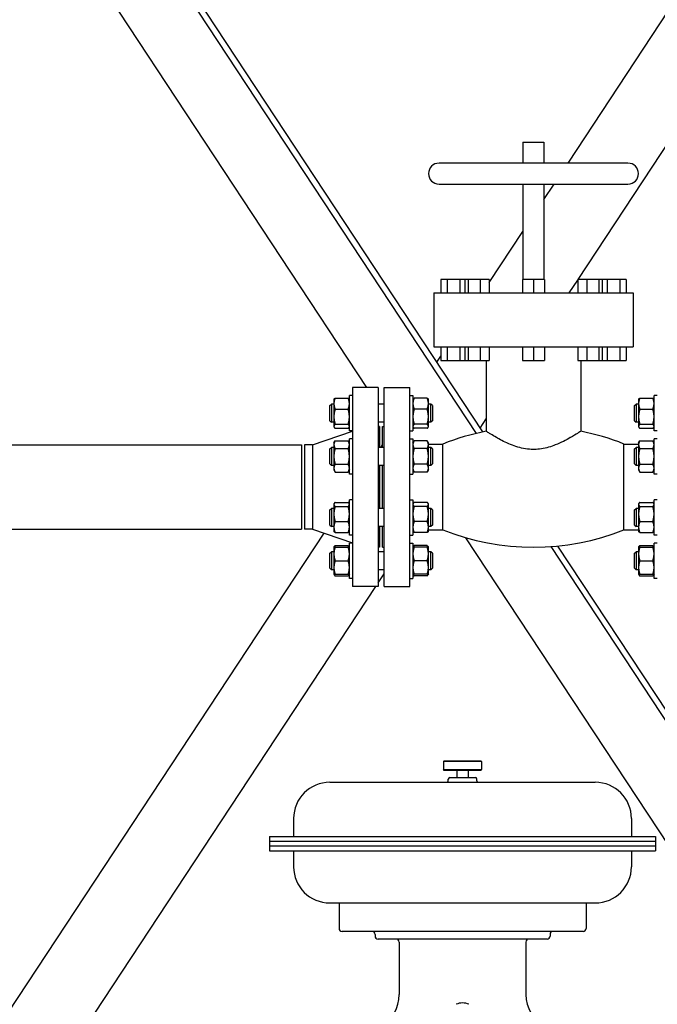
# Model space of a CAD drawing. Header units: inches. Extents: x 36 to 1719, y -84 to 1122.
# Tile 7 of 256: x 264 to 290, y 287 to 328. Entities that reach past the tile are written whole.
import ezdxf

# ---------------------------------------------------------------- set-up
doc = ezdxf.new("R2010")
doc.units = ezdxf.units.IN
doc.header["$LTSCALE"] = 48
doc.header["$MEASUREMENT"] = 0
doc.layers.add('Dimension (ANSI)', color=7, linetype='Continuous', lineweight=25)
doc.layers.add('Visible (ANSI)', color=7, linetype='Continuous', lineweight=30)
doc.styles.add('Note Text (ANSI)', font='tahoma.ttf')
doc.dimstyles.new('Architectural (ANSI)', dxfattribs={"dimscale": 48, "dimtxt": 0.125, "dimasz": 0.098425, "dimexe": 0.125, "dimexo": 0.0625, "dimgap": 0.031496, "dimtad": 0, "dimtih": 1, "dimtoh": 1, "dimdec": 4, "dimrnd": 1e-08, "dimzin": 3, "dimdsep": 46, "dimlunit": 4, "dimtxsty": 'Note Text (ANSI)', "dimcen": 0.09, "dimdle": 0.393701, "dimclrd": 256, "dimclre": 256, "dimclrt": 256, "dimadec": 0, "dimazin": 3, "dimtfac": 0.96, "dimtofl": 0, "dimtmove": 0, "dimatfit": 3, "dimfxl": 1, "dimfrac": 2, "dimtolj": 1, "dimtzin": 12, "dimlwd": -1, "dimlwe": -1, "dimarcsym": 0})

# ---------------------------------------------------------------- blocks, each defined once
blk = doc.blocks.new('*D14')
at = {"layer": 'Defpoints', "color": 0, "transparency": 16777216}
for p in [(253.414, 551.717), (119.711, 239.148), (347.163, 239.148)]:
    blk.add_point(p, dxfattribs=at)
at = {"layer": 'Dimension (ANSI)', "transparency": 16777216}
for p, q in [((250.414, 551.717), (113.711, 551.717)), ((119.711, 546.993), (119.711, 398.948)), ((119.711, 243.872), (119.711, 388.349)), ((344.163, 239.148), (113.711, 239.148))]:
    blk.add_line(p, q, dxfattribs=at)
for points in [[(118.924, 546.993), (120.499, 546.993), (119.711, 551.717)], [(118.924, 243.872), (120.499, 243.872), (119.711, 239.148)]]:
    blk.add_solid(points, dxfattribs=at)
at = {"layer": 'Dimension (ANSI)', "transparency": 16777216, "insert": (99.753, 397.437), "char_height": 6, "attachment_point": 1, "style": 'Note Text (ANSI)'}
blk.add_mtext('\\A1;26\'-0 9/16"', dxfattribs=at)

msp = doc.modelspace()

# ---------------------------------------------------------------- linework, layer by layer
at = {"layer": 'Visible (ANSI)'}
for p, q in [((283.06779, 310.94574), (244.98627, 368.76849)), ((282.8072, 310.88689), (244.9139, 368.42385)), ((286.60013, 322.09093), (314.0414, 363.75759)), ((278.2604, 312.79093), (244.9139, 363.42405)), ((287.01789, 317.27093), (316.54685, 362.10752)), ((284.7329, 322.96093), (284.7329, 322.09093)), ((284.7329, 322.96093), (285.6029, 322.96093)), ((285.6029, 322.96093), (285.6029, 322.09093)), ((289.0829, 322.09093), (281.2529, 322.09093)), ((281.2529, 321.22093), (289.0829, 321.22093)), ((284.7329, 321.22093), (284.7329, 317.27093)), ((285.6029, 320.57674), (286.02716, 321.22093)), ((285.6029, 321.22093), (285.6029, 317.27093)), ((283.33739, 317.1368), (284.7329, 319.25574)), ((281.3299, 317.27093), (281.3299, 316.71093)), ((281.5939, 317.27093), (281.3299, 317.27093)), ((281.5939, 317.27093), (281.5939, 316.71093)), ((282.1219, 317.27093), (281.5939, 317.27093)), ((282.1219, 317.27093), (282.1219, 316.71093)), ((282.31737, 317.27093), (282.1219, 317.27093)), ((282.31737, 317.27093), (282.31737, 316.71093)), ((282.45403, 317.27093), (282.31737, 317.27093)), ((282.45403, 317.27093), (282.45403, 316.71093)), ((282.96404, 317.27093), (282.45403, 317.27093)), ((282.96404, 317.27093), (282.96404, 316.71093)), ((283.33739, 317.27093), (282.96404, 317.27093)), ((283.33739, 317.27093), (283.33739, 316.71093)), ((284.71064, 317.27093), (284.71064, 316.71093)), ((285.1679, 317.27093), (284.71064, 317.27093)), ((285.1679, 317.27093), (285.1679, 316.71093)), ((285.62517, 317.27093), (285.1679, 317.27093)), ((285.62517, 317.27093), (285.62517, 316.71093)), ((286.64908, 316.71093), (286.99842, 317.24136)), ((286.99842, 317.27093), (286.99842, 316.71093)), ((287.37177, 317.27093), (286.99842, 317.27093)), ((287.37177, 317.27093), (287.37177, 316.71093)), ((287.88178, 317.27093), (287.37177, 317.27093)), ((287.88178, 317.27093), (287.88178, 316.71093)), ((288.01844, 317.27093), (287.88178, 317.27093)), ((288.01844, 317.27093), (288.01844, 316.71093)), ((288.2139, 317.27093), (288.01844, 317.27093)), ((288.2139, 317.27093), (288.2139, 316.71093)), ((288.7419, 317.27093), (288.2139, 317.27093)), ((288.7419, 317.27093), (288.7419, 316.71093)), ((289.0059, 317.27093), (288.7419, 317.27093)), ((289.0059, 317.27093), (289.0059, 316.71093)), ((281.0429, 316.71093), (281.0429, 314.47093)), ((281.0429, 316.71093), (289.2929, 316.71093)), ((289.2929, 316.71093), (289.2929, 314.47093)), ((281.0429, 314.47093), (289.2929, 314.47093)), ((281.3299, 314.47093), (281.3299, 313.91093)), ((281.5939, 314.47093), (281.5939, 313.91093)), ((282.1219, 314.47093), (282.1219, 313.91093)), ((282.31737, 314.47093), (282.31737, 313.91093)), ((282.45403, 314.47093), (282.45403, 313.91093)), ((282.96404, 314.47093), (282.96404, 313.91093)), ((283.33739, 314.47093), (283.33739, 313.91093)), ((284.71064, 314.47093), (284.71064, 313.91093)), ((285.1679, 314.47093), (285.1679, 313.91093)), ((285.62517, 314.47093), (285.62517, 313.91093)), ((286.99842, 314.47093), (286.99842, 313.91093)), ((287.37177, 314.47093), (287.37177, 313.91093)), ((287.88178, 314.47093), (287.88178, 313.91093)), ((288.01844, 314.47093), (288.01844, 313.91093)), ((288.2139, 314.47093), (288.2139, 313.91093)), ((288.7419, 314.47093), (288.7419, 313.91093)), ((289.0059, 314.47093), (289.0059, 313.91093)), ((281.1639, 313.83659), (281.3299, 314.08864)), ((281.3299, 313.91093), (281.5939, 313.91093)), ((281.5939, 313.91093), (282.1219, 313.91093)), ((282.1219, 313.91093), (282.31737, 313.91093)), ((282.31737, 313.91093), (282.45403, 313.91093)), ((282.45403, 313.91093), (282.96404, 313.91093)), ((282.96404, 313.91093), (283.33739, 313.91093)), ((283.2099, 313.91093), (283.2099, 310.97481)), ((284.71064, 313.91093), (285.1679, 313.91093)), ((285.1679, 313.91093), (285.62517, 313.91093)), ((286.99842, 313.91093), (287.37177, 313.91093)), ((287.1259, 313.91093), (287.1259, 310.97481)), ((287.37177, 313.91093), (287.88178, 313.91093)), ((287.88178, 313.91093), (288.01844, 313.91093)), ((288.01844, 313.91093), (288.2139, 313.91093)), ((288.2139, 313.91093), (288.7419, 313.91093)), ((288.7419, 313.91093), (289.0059, 313.91093)), ((278.7329, 312.79093), (277.6729, 312.79093)), ((277.6729, 312.79093), (277.6729, 304.54093)), ((278.7329, 312.79093), (278.7329, 304.54093)), ((278.9779, 312.79093), (280.0379, 312.79093)), ((278.9779, 304.54093), (278.9779, 312.79093)), ((280.0379, 304.54093), (280.0379, 312.79093)), ((276.8979, 312.28647), (276.90936, 312.30631)), ((276.8979, 312.28647), (276.8979, 312.12172)), ((276.94814, 312.35136), (277.48866, 312.35136)), ((277.5389, 312.28647), (277.52745, 312.30631)), ((277.6729, 312.45847), (277.5389, 312.45847)), ((277.5389, 310.98947), (277.5389, 312.45847)), ((280.0379, 312.45847), (280.1719, 312.45847)), ((280.1719, 312.45847), (280.1719, 310.98947)), ((280.1719, 312.28647), (280.18336, 312.30631)), ((280.76266, 312.35136), (280.22214, 312.35136)), ((280.8129, 312.28647), (280.80145, 312.30631)), ((280.8129, 312.12172), (280.8129, 312.28647)), ((289.5229, 312.28647), (289.53436, 312.30631)), ((289.5229, 312.28647), (289.5229, 312.12172)), ((289.57314, 312.35136), (290.11366, 312.35136)), ((290.1639, 312.28647), (290.15245, 312.30631)), ((290.2979, 312.45847), (290.1639, 312.45847)), ((290.1639, 310.98947), (290.1639, 312.45847)), ((276.7304, 312.03647), (276.7929, 312.09897)), ((276.7304, 311.41147), (276.7304, 312.03647)), ((276.7929, 312.09897), (276.7929, 311.34897)), ((276.8979, 312.09897), (276.7929, 312.09897)), ((276.8979, 312.12172), (276.8979, 311.57838)), ((276.94814, 311.89208), (277.48866, 311.89208)), ((278.9779, 312.09897), (278.7329, 312.09897)), ((280.76266, 311.89208), (280.22214, 311.89208)), ((280.8129, 311.57838), (280.8129, 312.12172)), ((280.9179, 312.09897), (280.8129, 312.09897)), ((280.9804, 312.03647), (280.9179, 312.09897)), ((280.9179, 311.34897), (280.9179, 312.09897)), ((280.9804, 312.03647), (280.9804, 311.41147)), ((289.3554, 312.03647), (289.4179, 312.09897)), ((289.3554, 311.41147), (289.3554, 312.03647)), ((289.4179, 312.09897), (289.4179, 311.34897)), ((289.5229, 312.09897), (289.4179, 312.09897)), ((289.5229, 312.12172), (289.5229, 311.57838)), ((289.57314, 311.89208), (290.11366, 311.89208)), ((276.8979, 311.57838), (276.8979, 311.18064)), ((280.8129, 311.18064), (280.8129, 311.57838)), ((282.95999, 311.10943), (283.2099, 311.4889)), ((289.5229, 311.57838), (289.5229, 311.18064)), ((276.7304, 311.41147), (276.7929, 311.34897)), ((276.8979, 311.34897), (276.7929, 311.34897)), ((276.8979, 311.18064), (276.8979, 311.16147)), ((276.8979, 311.16147), (276.90936, 311.14163)), ((276.94814, 311.26469), (277.48866, 311.26469)), ((276.94814, 311.09658), (277.48866, 311.09658)), ((277.5389, 311.16147), (277.52745, 311.14163)), ((278.9779, 311.34897), (278.7329, 311.34897)), ((278.7929, 311.16593), (278.7329, 311.16593)), ((278.7929, 311.16593), (278.7929, 310.30761)), ((278.9179, 311.16593), (278.9779, 311.16593)), ((278.9179, 310.30761), (278.9179, 311.16593)), ((280.1719, 311.16147), (280.18336, 311.14163)), ((280.76266, 311.26469), (280.22214, 311.26469)), ((280.76266, 311.09658), (280.22214, 311.09658)), ((280.8129, 311.16147), (280.80145, 311.14163)), ((280.9179, 311.34897), (280.8129, 311.34897)), ((280.8129, 311.16147), (280.8129, 311.18064)), ((280.9804, 311.41147), (280.9179, 311.34897)), ((289.3554, 311.41147), (289.4179, 311.34897)), ((289.5229, 311.34897), (289.4179, 311.34897)), ((289.5229, 311.18064), (289.5229, 311.16147)), ((289.5229, 311.16147), (289.53436, 311.14163)), ((289.57314, 311.26469), (290.11366, 311.26469)), ((289.57314, 311.09658), (290.11366, 311.09658)), ((290.1639, 311.16147), (290.15245, 311.14163)), ((276.0129, 310.41593), (277.6729, 310.97593)), ((277.6729, 310.98947), (277.5389, 310.98947)), ((277.6729, 310.66711), (277.5389, 310.66711)), ((277.5389, 309.19811), (277.5389, 310.66711)), ((280.0379, 310.98947), (280.1719, 310.98947)), ((280.0379, 310.66711), (280.1719, 310.66711)), ((280.1719, 310.66711), (280.1719, 309.19811)), ((290.2979, 310.98947), (290.1639, 310.98947)), ((290.2979, 310.66711), (290.1639, 310.66711)), ((290.1639, 309.19811), (290.1639, 310.66711)), ((262.7979, 310.41593), (275.5479, 310.41593)), ((275.5479, 310.41593), (275.5479, 306.91593)), ((276.0129, 310.41593), (275.6729, 310.41593)), ((275.6729, 310.41593), (275.6729, 306.91593)), ((276.0129, 310.41593), (276.0129, 306.91593)), ((276.7304, 310.24511), (276.7929, 310.30761)), ((276.7304, 309.62011), (276.7304, 310.24511)), ((276.7929, 310.30761), (276.7929, 309.55761)), ((276.8979, 310.30761), (276.7929, 310.30761)), ((276.8979, 310.49511), (276.94814, 310.58213)), ((276.8979, 310.49511), (276.8979, 310.41975)), ((276.8979, 310.41975), (276.8979, 309.93261)), ((276.94814, 310.58213), (277.48866, 310.58213)), ((276.94814, 310.25737), (277.48866, 310.25737)), ((277.5389, 310.49511), (277.48866, 310.58213)), ((278.9779, 310.30761), (278.7329, 310.30761)), ((278.83975, 310.30761), (278.9179, 310.42628)), ((280.1719, 310.49511), (280.22214, 310.58213)), ((280.76266, 310.58213), (280.22214, 310.58213)), ((280.76266, 310.25737), (280.22214, 310.25737)), ((280.8129, 310.49511), (280.76266, 310.58213)), ((280.8129, 310.41975), (280.8129, 310.49511)), ((280.8129, 310.44593), (281.4179, 310.44593)), ((280.8129, 309.93261), (280.8129, 310.41975)), ((280.9179, 310.30761), (280.8129, 310.30761)), ((280.9804, 310.24511), (280.9179, 310.30761)), ((280.9179, 309.55761), (280.9179, 310.30761)), ((280.9804, 310.24511), (280.9804, 309.62011)), ((281.4179, 306.88593), (281.4179, 310.44593)), ((288.9179, 310.44593), (289.5229, 310.44593)), ((288.9179, 306.88593), (288.9179, 310.44593)), ((289.3554, 310.24511), (289.4179, 310.30761)), ((289.3554, 309.62011), (289.3554, 310.24511)), ((289.4179, 310.30761), (289.4179, 309.55761)), ((289.5229, 310.30761), (289.4179, 310.30761)), ((289.5229, 310.49511), (289.57314, 310.58213)), ((289.5229, 310.49511), (289.5229, 310.41975)), ((289.5229, 310.41975), (289.5229, 309.93261)), ((289.57314, 310.58213), (290.11366, 310.58213)), ((289.57314, 310.25737), (290.11366, 310.25737)), ((290.1639, 310.49511), (290.11366, 310.58213)), ((276.8979, 309.93261), (276.8979, 309.44547)), ((280.8129, 309.44547), (280.8129, 309.93261)), ((289.5229, 309.93261), (289.5229, 309.44547)), ((276.7304, 309.62011), (276.7929, 309.55761)), ((276.8979, 309.55761), (276.7929, 309.55761)), ((276.8979, 309.44547), (276.8979, 309.37011)), ((276.94814, 309.60785), (277.48866, 309.60785)), ((278.9779, 309.55761), (278.7329, 309.55761)), ((278.7929, 309.55761), (278.7929, 307.77425)), ((278.9179, 307.77425), (278.9179, 309.55761)), ((280.76266, 309.60785), (280.22214, 309.60785)), ((280.9179, 309.55761), (280.8129, 309.55761)), ((280.8129, 309.37011), (280.8129, 309.44547)), ((280.9804, 309.62011), (280.9179, 309.55761)), ((289.3554, 309.62011), (289.4179, 309.55761)), ((289.5229, 309.55761), (289.4179, 309.55761)), ((289.5229, 309.44547), (289.5229, 309.37011)), ((289.57314, 309.60785), (290.11366, 309.60785)), ((276.8979, 309.37011), (276.94814, 309.28309)), ((276.94814, 309.28309), (277.48866, 309.28309)), ((277.5389, 309.37011), (277.48866, 309.28309)), ((277.6729, 309.19811), (277.5389, 309.19811)), ((280.0379, 309.19811), (280.1719, 309.19811)), ((280.1719, 309.37011), (280.22214, 309.28309)), ((280.76266, 309.28309), (280.22214, 309.28309)), ((280.8129, 309.37011), (280.76266, 309.28309)), ((289.5229, 309.37011), (289.57314, 309.28309)), ((289.57314, 309.28309), (290.11366, 309.28309)), ((290.1639, 309.37011), (290.11366, 309.28309)), ((290.2979, 309.19811), (290.1639, 309.19811)), ((276.8979, 307.96175), (276.90936, 307.98159)), ((276.8979, 307.96175), (276.8979, 307.94258)), ((276.8979, 307.94258), (276.8979, 307.54483)), ((276.94814, 308.02663), (277.48866, 308.02663)), ((276.94814, 307.85852), (277.48866, 307.85852)), ((277.5389, 307.96175), (277.52745, 307.98159)), ((277.6729, 308.13375), (277.5389, 308.13375)), ((277.5389, 306.66475), (277.5389, 308.13375)), ((280.0379, 308.13375), (280.1719, 308.13375)), ((280.1719, 308.13375), (280.1719, 306.66475)), ((280.1719, 307.96175), (280.18336, 307.98159)), ((280.76266, 308.02663), (280.22214, 308.02663)), ((280.76266, 307.85852), (280.22214, 307.85852)), ((280.8129, 307.96175), (280.80145, 307.98159)), ((280.8129, 307.94258), (280.8129, 307.96175)), ((280.8129, 307.54483), (280.8129, 307.94258)), ((289.5229, 307.96175), (289.53436, 307.98159)), ((289.5229, 307.96175), (289.5229, 307.94258)), ((289.5229, 307.94258), (289.5229, 307.54483)), ((289.57314, 308.02663), (290.11366, 308.02663)), ((289.57314, 307.85852), (290.11366, 307.85852)), ((290.1639, 307.96175), (290.15245, 307.98159)), ((290.2979, 308.13375), (290.1639, 308.13375)), ((290.1639, 306.66475), (290.1639, 308.13375)), ((276.7304, 307.71175), (276.7929, 307.77425)), ((276.7304, 307.08675), (276.7304, 307.71175)), ((276.7929, 307.77425), (276.7929, 307.02425)), ((276.8979, 307.77425), (276.7929, 307.77425)), ((276.8979, 307.54483), (276.8979, 307.0015)), ((278.9779, 307.77425), (278.7329, 307.77425)), ((280.9179, 307.77425), (280.8129, 307.77425)), ((280.8129, 307.0015), (280.8129, 307.54483)), ((280.9804, 307.71175), (280.9179, 307.77425)), ((280.9179, 307.02425), (280.9179, 307.77425)), ((280.9804, 307.71175), (280.9804, 307.08675)), ((289.3554, 307.71175), (289.4179, 307.77425)), ((289.3554, 307.08675), (289.3554, 307.71175)), ((289.4179, 307.77425), (289.4179, 307.02425)), ((289.5229, 307.77425), (289.4179, 307.77425)), ((289.5229, 307.54483), (289.5229, 307.0015)), ((276.7304, 307.08675), (276.7929, 307.02425)), ((276.8979, 307.02425), (276.7929, 307.02425)), ((276.8979, 307.0015), (276.8979, 306.83675)), ((276.94814, 307.23114), (277.48866, 307.23114)), ((278.9779, 307.02425), (278.7329, 307.02425)), ((278.7929, 307.02425), (278.7929, 306.16593)), ((278.9179, 306.16593), (278.9179, 307.02425)), ((280.76266, 307.23114), (280.22214, 307.23114)), ((280.9179, 307.02425), (280.8129, 307.02425)), ((280.8129, 306.83675), (280.8129, 307.0015)), ((280.9804, 307.08675), (280.9179, 307.02425)), ((289.3554, 307.08675), (289.4179, 307.02425)), ((289.5229, 307.02425), (289.4179, 307.02425)), ((289.5229, 307.0015), (289.5229, 306.83675)), ((289.57314, 307.23114), (290.11366, 307.23114)), ((262.7979, 306.91593), (275.5479, 306.91593)), ((263.4179, 286.89117), (276.4982, 306.75221)), ((276.0129, 306.91593), (275.6729, 306.91593)), ((276.0129, 306.91593), (277.6729, 306.35593)), ((276.8979, 306.83675), (276.90936, 306.8169)), ((276.94814, 306.77186), (277.48866, 306.77186)), ((277.5389, 306.83675), (277.52745, 306.8169)), ((277.6729, 306.66475), (277.5389, 306.66475)), ((280.0379, 306.66475), (280.1719, 306.66475)), ((280.1719, 306.83675), (280.18336, 306.8169)), ((280.76266, 306.77186), (280.22214, 306.77186)), ((280.8129, 306.83675), (280.80145, 306.8169)), ((280.8129, 306.88593), (281.4179, 306.88593)), ((294.0429, 288.82687), (282.3625, 306.56232)), ((288.9179, 306.88593), (289.5229, 306.88593)), ((289.5229, 306.83675), (289.53436, 306.8169)), ((289.57314, 306.77186), (290.11366, 306.77186)), ((290.1639, 306.83675), (290.15245, 306.8169)), ((290.2979, 306.66475), (290.1639, 306.66475)), ((276.8979, 306.17039), (276.90936, 306.19023)), ((276.8979, 306.17039), (276.8979, 305.88914)), ((276.94814, 306.23527), (277.48866, 306.23527)), ((276.94814, 306.17039), (277.48866, 306.17039)), ((277.5389, 306.17039), (277.52745, 306.19023)), ((277.6729, 306.34239), (277.5389, 306.34239)), ((277.5389, 304.87339), (277.5389, 306.34239)), ((278.7929, 306.16593), (278.7329, 306.16593)), ((278.9179, 306.16593), (278.9779, 306.16593)), ((280.0379, 306.34239), (280.1719, 306.34239)), ((280.1719, 306.34239), (280.1719, 304.87339)), ((280.1719, 306.17039), (280.18336, 306.19023)), ((280.76266, 306.23527), (280.22214, 306.23527)), ((280.76266, 306.17039), (280.22214, 306.17039)), ((280.8129, 306.17039), (280.80145, 306.19023)), ((280.8129, 305.88914), (280.8129, 306.17039)), ((296.33973, 290.33919), (285.89898, 306.19235)), ((296.4179, 290.67501), (286.18219, 306.21686)), ((289.5229, 306.17039), (289.53436, 306.19023)), ((289.5229, 306.17039), (289.5229, 305.88914)), ((289.57314, 306.23527), (290.11366, 306.23527)), ((289.57314, 306.17039), (290.11366, 306.17039)), ((290.1639, 306.17039), (290.15245, 306.19023)), ((290.2979, 306.34239), (290.1639, 306.34239)), ((290.1639, 304.87339), (290.1639, 306.34239)), ((276.7304, 305.92039), (276.7929, 305.98289)), ((276.7304, 305.29539), (276.7304, 305.92039)), ((276.7929, 305.98289), (276.7929, 305.23289)), ((276.8979, 305.98289), (276.7929, 305.98289)), ((276.8979, 305.88914), (276.8979, 305.32664)), ((278.9779, 305.98289), (278.7329, 305.98289)), ((280.9179, 305.98289), (280.8129, 305.98289)), ((280.8129, 305.32664), (280.8129, 305.88914)), ((280.9804, 305.92039), (280.9179, 305.98289)), ((280.9179, 305.23289), (280.9179, 305.98289)), ((280.9804, 305.92039), (280.9804, 305.29539)), ((289.3554, 305.92039), (289.4179, 305.98289)), ((289.3554, 305.29539), (289.3554, 305.92039)), ((289.4179, 305.98289), (289.4179, 305.23289)), ((289.5229, 305.98289), (289.4179, 305.98289)), ((289.5229, 305.88914), (289.5229, 305.32664)), ((276.94814, 305.60789), (277.48866, 305.60789)), ((280.76266, 305.60789), (280.22214, 305.60789)), ((289.57314, 305.60789), (290.11366, 305.60789)), ((276.7304, 305.29539), (276.7929, 305.23289)), ((276.8979, 305.23289), (276.7929, 305.23289)), ((276.8979, 305.32664), (276.8979, 305.04539)), ((276.8979, 305.04539), (276.90936, 305.02554)), ((276.94814, 305.04539), (277.48866, 305.04539)), ((276.94814, 304.9805), (277.48866, 304.9805)), ((277.5389, 305.04539), (277.52745, 305.02554)), ((278.9779, 305.23289), (278.7329, 305.23289)), ((278.7329, 304.69105), (278.9779, 305.06305)), ((280.1719, 305.04539), (280.18336, 305.02554)), ((280.76266, 305.04539), (280.22214, 305.04539)), ((280.76266, 304.9805), (280.22214, 304.9805)), ((280.8129, 305.04539), (280.80145, 305.02554)), ((280.8129, 305.04539), (280.8129, 305.32664)), ((280.9179, 305.23289), (280.8129, 305.23289)), ((280.9804, 305.29539), (280.9179, 305.23289)), ((289.3554, 305.29539), (289.4179, 305.23289)), ((289.5229, 305.23289), (289.4179, 305.23289)), ((289.5229, 305.32664), (289.5229, 305.04539)), ((289.5229, 305.04539), (289.53436, 305.02554)), ((289.57314, 305.04539), (290.11366, 305.04539)), ((289.57314, 304.9805), (290.11366, 304.9805)), ((290.1639, 305.04539), (290.15245, 305.02554)), ((263.68501, 281.84241), (278.63404, 304.54093)), ((277.6729, 304.87339), (277.5389, 304.87339)), ((278.7329, 304.54093), (277.6729, 304.54093)), ((278.9779, 304.54093), (280.0379, 304.54093)), ((280.0379, 304.87339), (280.1719, 304.87339)), ((290.2979, 304.87339), (290.1639, 304.87339)), ((281.4704, 297.31143), (281.4404, 297.28143)), ((283.0154, 297.28143), (281.4404, 297.28143)), ((281.4404, 297.28143), (281.4404, 296.94743)), ((281.4704, 297.31143), (282.9854, 297.31143)), ((282.9854, 297.31143), (283.0154, 297.28143)), ((283.0154, 297.28143), (283.0154, 296.94743)), ((281.4704, 296.91743), (281.4404, 296.94743)), ((281.4404, 296.94743), (283.0154, 296.94743)), ((282.9854, 296.91743), (281.4704, 296.91743)), ((281.9919, 296.91743), (281.9919, 296.61743)), ((282.4639, 296.91743), (282.4639, 296.61743)), ((282.9854, 296.91743), (283.0154, 296.94743)), ((276.7279, 296.42043), (287.7279, 296.42043)), ((281.6374, 296.48043), (281.6374, 296.55743)), ((281.6974, 296.61743), (282.7584, 296.61743)), ((282.8184, 296.48043), (282.8184, 296.55743)), ((275.2279, 294.92043), (275.2279, 294.17643)), ((289.2279, 294.92043), (289.2279, 294.17643)), ((274.2279, 294.17643), (274.2279, 293.97943)), ((274.2279, 294.17643), (290.2279, 294.17643)), ((274.2279, 293.97993), (274.2279, 293.78243)), ((274.2279, 293.97993), (290.2279, 293.97993)), ((274.2279, 293.97943), (290.2279, 293.97943)), ((290.2279, 294.17643), (290.2279, 293.97943)), ((290.2279, 293.97993), (290.2279, 293.78243)), ((274.2279, 293.78243), (274.2279, 293.58543)), ((274.2279, 293.78243), (290.2279, 293.78243)), ((274.2279, 293.78243), (290.2279, 293.78243)), ((274.2279, 293.58543), (290.2279, 293.58543)), ((275.2279, 293.58543), (275.2279, 292.92043)), ((289.2279, 293.58543), (289.2279, 292.92043)), ((290.2279, 293.78243), (290.2279, 293.58543)), ((276.7279, 291.42043), (287.7279, 291.42043)), ((277.1099, 291.42043), (277.1099, 290.36443)), ((287.3459, 291.42043), (287.3459, 290.36443)), ((287.2209, 290.23943), (277.2349, 290.23943)), ((278.6029, 290.11443), (278.6029, 290.04943)), ((285.7279, 289.92443), (278.7279, 289.92443)), ((285.8529, 290.11443), (285.8529, 290.04943)), ((279.6029, 289.79943), (279.6029, 287.62061)), ((284.8529, 289.79943), (284.8529, 287.62061))]:
    msp.add_line(p, q, dxfattribs=at)
for centre, radius, start, end in [((281.2529, 321.65593), 0.435, 90, 270), ((289.0829, 321.65593), 0.435, 270, 90), ((285.1679, 301.0403), 10.12562, 101.149565, 111.737051), ((285.1679, 301.0403), 10.12563, 68.262949, 78.850435), ((285.1679, 316.29155), 10.12562, 248.262949, 291.737051), ((276.7279, 294.92043), 1.5, 90, 180), ((281.5774, 296.48043), 0.06, 270, 0), ((281.6974, 296.55743), 0.06, 90, 180), ((282.7584, 296.55743), 0.06, 0, 90), ((282.8784, 296.48043), 0.06, 180, 270), ((287.7279, 294.92043), 1.5, 0, 90), ((276.7279, 292.92043), 1.5, 180, 270), ((287.7279, 292.92043), 1.5, 270, 0), ((277.2349, 290.36443), 0.125, 180, 270), ((278.4779, 290.11443), 0.125, 0, 90), ((285.9779, 290.11443), 0.125, 90, 180), ((287.2209, 290.36443), 0.125, 270, 0), ((278.7279, 290.04943), 0.125, 180, 270), ((279.4779, 289.79943), 0.125, 0, 90), ((284.9779, 289.79943), 0.125, 90, 180), ((285.7279, 290.04943), 0.125, 270, 0), ((278.1029, 287.62061), 1.5, 300, 0), ((286.3529, 287.62061), 1.5, 180, 240), ((282.2279, 286.61043), 0.6625, 66.421822, 113.578178)]:
    msp.add_arc(centre, radius, start, end, dxfattribs=at)
for points, weights in [([(276.94814, 312.35136), (276.8979, 312.22829), (276.8979, 312.12172)], [1, 1.0379548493, 1]), ([(276.90936, 312.30631), (276.92165, 312.32761), (276.94814, 312.35136)], [1.01895290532, 1.01965956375, 1]), ([(277.48866, 312.35136), (277.51515, 312.32761), (277.52745, 312.30631)], [1, 1.01965956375, 1.01895290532]), ([(277.5389, 312.12172), (277.5389, 312.22829), (277.48866, 312.35136)], [1, 1.0379548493, 1]), ([(280.22214, 312.35136), (280.1719, 312.22829), (280.1719, 312.12172)], [1, 1.0379548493, 1]), ([(280.18336, 312.30631), (280.19565, 312.32761), (280.22214, 312.35136)], [1.01895290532, 1.01965956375, 1]), ([(280.8129, 312.12172), (280.8129, 312.22829), (280.76266, 312.35136)], [1, 1.0379548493, 1]), ([(280.76266, 312.35136), (280.78915, 312.32761), (280.80145, 312.30631)], [1, 1.01965956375, 1.01895290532]), ([(289.57314, 312.35136), (289.5229, 312.22829), (289.5229, 312.12172)], [1, 1.0379548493, 1]), ([(289.53436, 312.30631), (289.54665, 312.32761), (289.57314, 312.35136)], [1.01895290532, 1.01965956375, 1]), ([(290.11366, 312.35136), (290.14015, 312.32761), (290.15245, 312.30631)], [1, 1.01965956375, 1.01895290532]), ([(290.1639, 312.12172), (290.1639, 312.22829), (290.11366, 312.35136)], [1, 1.0379548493, 1]), ([(276.8979, 312.12172), (276.8979, 312.01514), (276.94814, 311.89208)], [1, 1.0379548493, 1]), ([(276.94814, 311.89208), (276.8979, 311.72397), (276.8979, 311.57838)], [1, 1.0379548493, 1]), ([(277.48866, 311.89208), (277.5389, 312.01514), (277.5389, 312.12172)], [1, 1.0379548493, 1]), ([(277.5389, 311.57838), (277.5389, 311.72397), (277.48866, 311.89208)], [1, 1.0379548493, 1]), ([(280.1719, 312.12172), (280.1719, 312.01514), (280.22214, 311.89208)], [1, 1.0379548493, 1]), ([(280.22214, 311.89208), (280.1719, 311.72397), (280.1719, 311.57838)], [1, 1.0379548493, 1]), ([(280.76266, 311.89208), (280.8129, 312.01514), (280.8129, 312.12172)], [1, 1.0379548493, 1]), ([(280.8129, 311.57838), (280.8129, 311.72397), (280.76266, 311.89208)], [1, 1.0379548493, 1]), ([(289.5229, 312.12172), (289.5229, 312.01514), (289.57314, 311.89208)], [1, 1.0379548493, 1]), ([(289.57314, 311.89208), (289.5229, 311.72397), (289.5229, 311.57838)], [1, 1.0379548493, 1]), ([(290.11366, 311.89208), (290.1639, 312.01514), (290.1639, 312.12172)], [1, 1.0379548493, 1]), ([(290.1639, 311.57838), (290.1639, 311.72397), (290.11366, 311.89208)], [1, 1.0379548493, 1]), ([(276.8979, 311.57838), (276.8979, 311.4328), (276.94814, 311.26469)], [1, 1.0379548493, 1]), ([(277.48866, 311.26469), (277.5389, 311.4328), (277.5389, 311.57838)], [1, 1.0379548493, 1]), ([(280.1719, 311.57838), (280.1719, 311.4328), (280.22214, 311.26469)], [1, 1.0379548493, 1]), ([(280.76266, 311.26469), (280.8129, 311.4328), (280.8129, 311.57838)], [1, 1.0379548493, 1]), ([(289.5229, 311.57838), (289.5229, 311.4328), (289.57314, 311.26469)], [1, 1.0379548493, 1]), ([(290.11366, 311.26469), (290.1639, 311.4328), (290.1639, 311.57838)], [1, 1.0379548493, 1]), ([(276.94814, 311.26469), (276.8979, 311.21964), (276.8979, 311.18064)], [1, 1.0379548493, 1]), ([(276.8979, 311.18064), (276.8979, 311.14163), (276.94814, 311.09658)], [1, 1.0379548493, 1]), ([(277.5389, 311.18064), (277.5389, 311.21964), (277.48866, 311.26469)], [1, 1.0379548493, 1]), ([(277.48866, 311.09658), (277.5389, 311.14163), (277.5389, 311.18064)], [1, 1.0379548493, 1]), ([(280.22214, 311.26469), (280.1719, 311.21964), (280.1719, 311.18064)], [1, 1.0379548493, 1]), ([(280.1719, 311.18064), (280.1719, 311.14163), (280.22214, 311.09658)], [1, 1.0379548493, 1]), ([(280.8129, 311.18064), (280.8129, 311.21964), (280.76266, 311.26469)], [1, 1.0379548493, 1]), ([(280.76266, 311.09658), (280.8129, 311.14163), (280.8129, 311.18064)], [1, 1.0379548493, 1]), ([(289.57314, 311.26469), (289.5229, 311.21964), (289.5229, 311.18064)], [1, 1.0379548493, 1]), ([(289.5229, 311.18064), (289.5229, 311.14163), (289.57314, 311.09658)], [1, 1.0379548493, 1]), ([(290.1639, 311.18064), (290.1639, 311.21964), (290.11366, 311.26469)], [1, 1.0379548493, 1]), ([(290.11366, 311.09658), (290.1639, 311.14163), (290.1639, 311.18064)], [1, 1.0379548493, 1]), ([(276.94814, 310.58213), (276.8979, 310.49511), (276.8979, 310.41975)], [1, 1.0379548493, 1]), ([(276.8979, 310.41975), (276.8979, 310.34439), (276.94814, 310.25737)], [1, 1.0379548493, 1]), ([(276.94814, 310.25737), (276.8979, 310.08333), (276.8979, 309.93261)], [1, 1.0379548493, 1]), ([(277.5389, 310.41975), (277.5389, 310.49511), (277.48866, 310.58213)], [1, 1.0379548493, 1]), ([(277.48866, 310.25737), (277.5389, 310.34439), (277.5389, 310.41975)], [1, 1.0379548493, 1]), ([(277.5389, 309.93261), (277.5389, 310.08333), (277.48866, 310.25737)], [1, 1.0379548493, 1]), ([(280.22214, 310.58213), (280.1719, 310.49511), (280.1719, 310.41975)], [1, 1.0379548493, 1]), ([(280.1719, 310.41975), (280.1719, 310.34439), (280.22214, 310.25737)], [1, 1.0379548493, 1]), ([(280.22214, 310.25737), (280.1719, 310.08333), (280.1719, 309.93261)], [1, 1.0379548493, 1]), ([(280.8129, 310.41975), (280.8129, 310.49511), (280.76266, 310.58213)], [1, 1.0379548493, 1]), ([(280.76266, 310.25737), (280.8129, 310.34439), (280.8129, 310.41975)], [1, 1.0379548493, 1]), ([(280.8129, 309.93261), (280.8129, 310.08333), (280.76266, 310.25737)], [1, 1.0379548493, 1]), ([(289.57314, 310.58213), (289.5229, 310.49511), (289.5229, 310.41975)], [1, 1.0379548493, 1]), ([(289.5229, 310.41975), (289.5229, 310.34439), (289.57314, 310.25737)], [1, 1.0379548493, 1]), ([(289.57314, 310.25737), (289.5229, 310.08333), (289.5229, 309.93261)], [1, 1.0379548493, 1]), ([(290.1639, 310.41975), (290.1639, 310.49511), (290.11366, 310.58213)], [1, 1.0379548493, 1]), ([(290.11366, 310.25737), (290.1639, 310.34439), (290.1639, 310.41975)], [1, 1.0379548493, 1]), ([(290.1639, 309.93261), (290.1639, 310.08333), (290.11366, 310.25737)], [1, 1.0379548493, 1]), ([(276.8979, 309.93261), (276.8979, 309.78189), (276.94814, 309.60785)], [1, 1.0379548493, 1]), ([(277.48866, 309.60785), (277.5389, 309.78189), (277.5389, 309.93261)], [1, 1.0379548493, 1]), ([(280.1719, 309.93261), (280.1719, 309.78189), (280.22214, 309.60785)], [1, 1.0379548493, 1]), ([(280.76266, 309.60785), (280.8129, 309.78189), (280.8129, 309.93261)], [1, 1.0379548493, 1]), ([(289.5229, 309.93261), (289.5229, 309.78189), (289.57314, 309.60785)], [1, 1.0379548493, 1]), ([(290.11366, 309.60785), (290.1639, 309.78189), (290.1639, 309.93261)], [1, 1.0379548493, 1]), ([(276.94814, 309.60785), (276.8979, 309.52083), (276.8979, 309.44547)], [1, 1.0379548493, 1]), ([(276.8979, 309.44547), (276.8979, 309.37011), (276.94814, 309.28309)], [1, 1.0379548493, 1]), ([(277.5389, 309.44547), (277.5389, 309.52083), (277.48866, 309.60785)], [1, 1.0379548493, 1]), ([(277.48866, 309.28309), (277.5389, 309.37011), (277.5389, 309.44547)], [1, 1.0379548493, 1]), ([(280.22214, 309.60785), (280.1719, 309.52083), (280.1719, 309.44547)], [1, 1.0379548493, 1]), ([(280.1719, 309.44547), (280.1719, 309.37011), (280.22214, 309.28309)], [1, 1.0379548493, 1]), ([(280.8129, 309.44547), (280.8129, 309.52083), (280.76266, 309.60785)], [1, 1.0379548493, 1]), ([(280.76266, 309.28309), (280.8129, 309.37011), (280.8129, 309.44547)], [1, 1.0379548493, 1]), ([(289.57314, 309.60785), (289.5229, 309.52083), (289.5229, 309.44547)], [1, 1.0379548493, 1]), ([(289.5229, 309.44547), (289.5229, 309.37011), (289.57314, 309.28309)], [1, 1.0379548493, 1]), ([(290.1639, 309.44547), (290.1639, 309.52083), (290.11366, 309.60785)], [1, 1.0379548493, 1]), ([(290.11366, 309.28309), (290.1639, 309.37011), (290.1639, 309.44547)], [1, 1.0379548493, 1]), ([(276.94814, 308.02663), (276.8979, 307.98159), (276.8979, 307.94258)], [1, 1.0379548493, 1]), ([(276.8979, 307.94258), (276.8979, 307.90357), (276.94814, 307.85852)], [1, 1.0379548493, 1]), ([(276.94814, 307.85852), (276.8979, 307.69042), (276.8979, 307.54483)], [1, 1.0379548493, 1]), ([(277.5389, 307.94258), (277.5389, 307.98159), (277.48866, 308.02663)], [1, 1.0379548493, 1]), ([(277.48866, 307.85852), (277.5389, 307.90357), (277.5389, 307.94258)], [1, 1.0379548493, 1]), ([(277.5389, 307.54483), (277.5389, 307.69042), (277.48866, 307.85852)], [1, 1.0379548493, 1]), ([(280.22214, 308.02663), (280.1719, 307.98159), (280.1719, 307.94258)], [1, 1.0379548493, 1]), ([(280.1719, 307.94258), (280.1719, 307.90357), (280.22214, 307.85852)], [1, 1.0379548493, 1]), ([(280.22214, 307.85852), (280.1719, 307.69042), (280.1719, 307.54483)], [1, 1.0379548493, 1]), ([(280.8129, 307.94258), (280.8129, 307.98159), (280.76266, 308.02663)], [1, 1.0379548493, 1]), ([(280.76266, 307.85852), (280.8129, 307.90357), (280.8129, 307.94258)], [1, 1.0379548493, 1]), ([(280.8129, 307.54483), (280.8129, 307.69042), (280.76266, 307.85852)], [1, 1.0379548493, 1]), ([(289.57314, 308.02663), (289.5229, 307.98159), (289.5229, 307.94258)], [1, 1.0379548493, 1]), ([(289.5229, 307.94258), (289.5229, 307.90357), (289.57314, 307.85852)], [1, 1.0379548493, 1]), ([(289.57314, 307.85852), (289.5229, 307.69042), (289.5229, 307.54483)], [1, 1.0379548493, 1]), ([(290.1639, 307.94258), (290.1639, 307.98159), (290.11366, 308.02663)], [1, 1.0379548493, 1]), ([(290.11366, 307.85852), (290.1639, 307.90357), (290.1639, 307.94258)], [1, 1.0379548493, 1]), ([(290.1639, 307.54483), (290.1639, 307.69042), (290.11366, 307.85852)], [1, 1.0379548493, 1]), ([(276.8979, 307.54483), (276.8979, 307.39925), (276.94814, 307.23114)], [1, 1.0379548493, 1]), ([(277.48866, 307.23114), (277.5389, 307.39925), (277.5389, 307.54483)], [1, 1.0379548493, 1]), ([(280.1719, 307.54483), (280.1719, 307.39925), (280.22214, 307.23114)], [1, 1.0379548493, 1]), ([(280.76266, 307.23114), (280.8129, 307.39925), (280.8129, 307.54483)], [1, 1.0379548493, 1]), ([(289.5229, 307.54483), (289.5229, 307.39925), (289.57314, 307.23114)], [1, 1.0379548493, 1]), ([(290.11366, 307.23114), (290.1639, 307.39925), (290.1639, 307.54483)], [1, 1.0379548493, 1]), ([(276.94814, 307.23114), (276.8979, 307.10807), (276.8979, 307.0015)], [1, 1.0379548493, 1]), ([(276.8979, 307.0015), (276.8979, 306.89492), (276.94814, 306.77186)], [1, 1.0379548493, 1]), ([(277.5389, 307.0015), (277.5389, 307.10807), (277.48866, 307.23114)], [1, 1.0379548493, 1]), ([(277.48866, 306.77186), (277.5389, 306.89492), (277.5389, 307.0015)], [1, 1.0379548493, 1]), ([(280.22214, 307.23114), (280.1719, 307.10807), (280.1719, 307.0015)], [1, 1.0379548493, 1]), ([(280.1719, 307.0015), (280.1719, 306.89492), (280.22214, 306.77186)], [1, 1.0379548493, 1]), ([(280.8129, 307.0015), (280.8129, 307.10807), (280.76266, 307.23114)], [1, 1.0379548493, 1]), ([(280.76266, 306.77186), (280.8129, 306.89492), (280.8129, 307.0015)], [1, 1.0379548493, 1]), ([(289.57314, 307.23114), (289.5229, 307.10807), (289.5229, 307.0015)], [1, 1.0379548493, 1]), ([(289.5229, 307.0015), (289.5229, 306.89492), (289.57314, 306.77186)], [1, 1.0379548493, 1]), ([(290.1639, 307.0015), (290.1639, 307.10807), (290.11366, 307.23114)], [1, 1.0379548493, 1]), ([(290.11366, 306.77186), (290.1639, 306.89492), (290.1639, 307.0015)], [1, 1.0379548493, 1]), ([(276.94814, 306.77186), (276.92165, 306.79561), (276.90936, 306.8169)], [1, 1.01965956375, 1.01895290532]), ([(277.52745, 306.8169), (277.51515, 306.79561), (277.48866, 306.77186)], [1.01895290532, 1.01965956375, 1]), ([(280.22214, 306.77186), (280.19565, 306.79561), (280.18336, 306.8169)], [1, 1.01965956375, 1.01895290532]), ([(280.80145, 306.8169), (280.78915, 306.79561), (280.76266, 306.77186)], [1.01895290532, 1.01965956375, 1]), ([(289.57314, 306.77186), (289.54665, 306.79561), (289.53436, 306.8169)], [1, 1.01965956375, 1.01895290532]), ([(290.15245, 306.8169), (290.14015, 306.79561), (290.11366, 306.77186)], [1.01895290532, 1.01965956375, 1]), ([(276.8979, 306.17039), (276.8979, 306.17039), (276.94814, 306.17039)], [1, 1.0379548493, 1]), ([(276.94814, 306.17039), (276.8979, 306.01966), (276.8979, 305.88914)], [1, 1.0379548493, 1]), ([(276.90936, 306.19023), (276.92165, 306.21152), (276.94814, 306.23527)], [1.01895290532, 1.01965956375, 1]), ([(276.94814, 306.23527), (276.93447, 306.20178), (276.92466, 306.17039)], [1, 1.01005189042, 1.01477953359]), ([(277.51215, 306.17039), (277.50234, 306.20178), (277.48866, 306.23527)], [1.01477953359, 1.01005189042, 1]), ([(277.48866, 306.23527), (277.51515, 306.21152), (277.52745, 306.19023)], [1, 1.01965956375, 1.01895290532]), ([(277.5389, 305.88914), (277.5389, 306.01966), (277.48866, 306.17039)], [1, 1.0379548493, 1]), ([(277.48866, 306.17039), (277.5389, 306.17039), (277.5389, 306.17039)], [1, 1.0379548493, 1]), ([(280.1719, 306.17039), (280.1719, 306.17039), (280.22214, 306.17039)], [1, 1.0379548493, 1]), ([(280.22214, 306.17039), (280.1719, 306.01966), (280.1719, 305.88914)], [1, 1.0379548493, 1]), ([(280.18336, 306.19023), (280.19565, 306.21152), (280.22214, 306.23527)], [1.01895290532, 1.01965956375, 1]), ([(280.22214, 306.23527), (280.20847, 306.20178), (280.19866, 306.17039)], [1, 1.01005189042, 1.01477953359]), ([(280.76266, 306.23527), (280.78915, 306.21152), (280.80145, 306.19023)], [1, 1.01965956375, 1.01895290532]), ([(280.78615, 306.17039), (280.77634, 306.20178), (280.76266, 306.23527)], [1.01477953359, 1.01005189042, 1]), ([(280.76266, 306.17039), (280.8129, 306.17039), (280.8129, 306.17039)], [1, 1.0379548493, 1]), ([(280.8129, 305.88914), (280.8129, 306.01966), (280.76266, 306.17039)], [1, 1.0379548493, 1]), ([(289.5229, 306.17039), (289.5229, 306.17039), (289.57314, 306.17039)], [1, 1.0379548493, 1]), ([(289.57314, 306.17039), (289.5229, 306.01966), (289.5229, 305.88914)], [1, 1.0379548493, 1]), ([(289.53436, 306.19023), (289.54665, 306.21152), (289.57314, 306.23527)], [1.01895290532, 1.01965956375, 1]), ([(289.57314, 306.23527), (289.55947, 306.20178), (289.54966, 306.17039)], [1, 1.01005189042, 1.01477953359]), ([(290.13715, 306.17039), (290.12734, 306.20178), (290.11366, 306.23527)], [1.01477953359, 1.01005189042, 1]), ([(290.11366, 306.23527), (290.14015, 306.21152), (290.15245, 306.19023)], [1, 1.01965956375, 1.01895290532]), ([(290.1639, 305.88914), (290.1639, 306.01966), (290.11366, 306.17039)], [1, 1.0379548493, 1]), ([(290.11366, 306.17039), (290.1639, 306.17039), (290.1639, 306.17039)], [1, 1.0379548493, 1]), ([(276.8979, 305.88914), (276.8979, 305.75861), (276.94814, 305.60789)], [1, 1.0379548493, 1]), ([(277.48866, 305.60789), (277.5389, 305.75861), (277.5389, 305.88914)], [1, 1.0379548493, 1]), ([(280.1719, 305.88914), (280.1719, 305.75861), (280.22214, 305.60789)], [1, 1.0379548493, 1]), ([(280.76266, 305.60789), (280.8129, 305.75861), (280.8129, 305.88914)], [1, 1.0379548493, 1]), ([(289.5229, 305.88914), (289.5229, 305.75861), (289.57314, 305.60789)], [1, 1.0379548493, 1]), ([(290.11366, 305.60789), (290.1639, 305.75861), (290.1639, 305.88914)], [1, 1.0379548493, 1]), ([(276.94814, 305.60789), (276.8979, 305.45716), (276.8979, 305.32664)], [1, 1.0379548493, 1]), ([(277.5389, 305.32664), (277.5389, 305.45716), (277.48866, 305.60789)], [1, 1.0379548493, 1]), ([(280.22214, 305.60789), (280.1719, 305.45716), (280.1719, 305.32664)], [1, 1.0379548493, 1]), ([(280.8129, 305.32664), (280.8129, 305.45716), (280.76266, 305.60789)], [1, 1.0379548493, 1]), ([(289.57314, 305.60789), (289.5229, 305.45716), (289.5229, 305.32664)], [1, 1.0379548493, 1]), ([(290.1639, 305.32664), (290.1639, 305.45716), (290.11366, 305.60789)], [1, 1.0379548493, 1]), ([(276.94814, 305.04539), (276.8979, 305.04539), (276.8979, 305.04539)], [1, 1.0379548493, 1]), ([(276.8979, 305.32664), (276.8979, 305.19611), (276.94814, 305.04539)], [1, 1.0379548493, 1]), ([(276.90071, 305.04539), (276.90952, 305.01513), (276.94814, 304.9805)], [1.01375847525, 1.02892942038, 1]), ([(277.48866, 305.04539), (277.5389, 305.19611), (277.5389, 305.32664)], [1, 1.0379548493, 1]), ([(277.5389, 305.04539), (277.5389, 305.04539), (277.48866, 305.04539)], [1, 1.0379548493, 1]), ([(277.48866, 304.9805), (277.52729, 305.01513), (277.5361, 305.04539)], [1, 1.02892942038, 1.01375847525]), ([(280.22214, 305.04539), (280.1719, 305.04539), (280.1719, 305.04539)], [1, 1.0379548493, 1]), ([(280.1719, 305.32664), (280.1719, 305.19611), (280.22214, 305.04539)], [1, 1.0379548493, 1]), ([(280.17471, 305.04539), (280.18352, 305.01513), (280.22214, 304.9805)], [1.01375847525, 1.02892942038, 1]), ([(280.76266, 305.04539), (280.8129, 305.19611), (280.8129, 305.32664)], [1, 1.0379548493, 1]), ([(280.8129, 305.04539), (280.8129, 305.04539), (280.76266, 305.04539)], [1, 1.0379548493, 1]), ([(280.76266, 304.9805), (280.80129, 305.01513), (280.8101, 305.04539)], [1, 1.02892942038, 1.01375847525]), ([(289.57314, 305.04539), (289.5229, 305.04539), (289.5229, 305.04539)], [1, 1.0379548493, 1]), ([(289.5229, 305.32664), (289.5229, 305.19611), (289.57314, 305.04539)], [1, 1.0379548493, 1]), ([(289.52571, 305.04539), (289.53452, 305.01513), (289.57314, 304.9805)], [1.01375847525, 1.02892942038, 1]), ([(290.11366, 305.04539), (290.1639, 305.19611), (290.1639, 305.32664)], [1, 1.0379548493, 1]), ([(290.1639, 305.04539), (290.1639, 305.04539), (290.11366, 305.04539)], [1, 1.0379548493, 1]), ([(290.11366, 304.9805), (290.15229, 305.01513), (290.1611, 305.04539)], [1, 1.02892942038, 1.01375847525])]:
    msp.add_rational_spline(points, weights, degree=2, dxfattribs=at)
for points, knots in [([(283.34593, 310.88782), (283.32119, 310.90335), (283.29944, 310.91717), (283.25385, 310.94631), (283.23399, 310.95917), (283.21411, 310.97207), (283.2099, 310.97481), (283.2099, 310.97481)], [-1.93096239, -1.93096239, -1.93096239, -1.93096239, -1.37789058, -1.37789058, -0.56473912, -0.56473912, 0, 0, 0, 0]), ([(283.63593, 310.71384), (283.54593, 310.76514), (283.46703, 310.81275), (283.382, 310.86525), (283.36323, 310.87695), (283.34593, 310.88782)], [-3.56476385, -3.56476385, -3.56476385, -3.56476385, -2.3178517, -2.3178517, -1.93096239, -1.93096239, -1.93096239, -1.93096239]), ([(286.69988, 310.71384), (286.69804, 310.7128), (286.6962, 310.71175), (286.52045, 310.6118), (286.30657, 310.49953), (285.89602, 310.33844), (285.70177, 310.27819), (285.3065, 310.21678), (285.11641, 310.21214), (284.69996, 310.26097), (284.48676, 310.32205), (284.08888, 310.47428), (283.8977, 310.56938), (283.699, 310.67821), (283.66681, 310.69624), (283.63593, 310.71384)], [-14.46768657, -14.46768657, -14.46768657, -14.46768657, -14.43999136, -14.43999136, -11.83566402, -11.83566402, -9.89103328, -9.89103328, -8.14214843, -8.14214843, -6.11062283, -6.11062283, -3.99260723, -3.99260723, -3.56476385, -3.56476385, -3.56476385, -3.56476385]), ([(287.1259, 310.97481), (287.1259, 310.97481), (287.12585, 310.97478), (287.12478, 310.97408), (287.11957, 310.97069), (287.0959, 310.95534), (287.07264, 310.94029), (287.0253, 310.91015), (287.00847, 310.89949), (286.98988, 310.88782)], [-18.52820071, -18.52820071, -18.52820071, -18.52820071, -18.44987764, -18.44987764, -17.75672551, -17.75672551, -16.74500226, -16.74500226, -16.27662174, -16.27662174, -16.27662174, -16.27662174])]:
    msp.add_open_spline(points, degree=3, knots=knots, dxfattribs=at)
msp.add_open_spline([(286.98988, 310.88782), (286.91807, 310.84274), (286.81999, 310.7823), (286.69988, 310.71384)], degree=3, dxfattribs=at)

# ---------------------------------------------------------------- dimensions: what is measured, and where the dimension line sits
at = {"layer": 'Dimension (ANSI)'}
dim = msp.add_linear_dim(base=(119.7113, 239.14773), p1=(253.4139, 551.71693), p2=(347.1629, 239.14773), angle=90, dimstyle='Architectural (ANSI)', override={"dimgap": 0.031496, "dimdec": 4, "dimlfac": 1, "dimtol": 0, "dimlim": 0, "dimtp": 0, "dimtm": 0, "dimtdec": 2, "dimatfit": 1}, dxfattribs=at)
dim.commit()
dim.dimension.update_dxf_attribs({"geometry": '*D14', "text_midpoint": (119.7113, 393.64874), "dimtype": 160})

doc.saveas('drawing.dxf')
